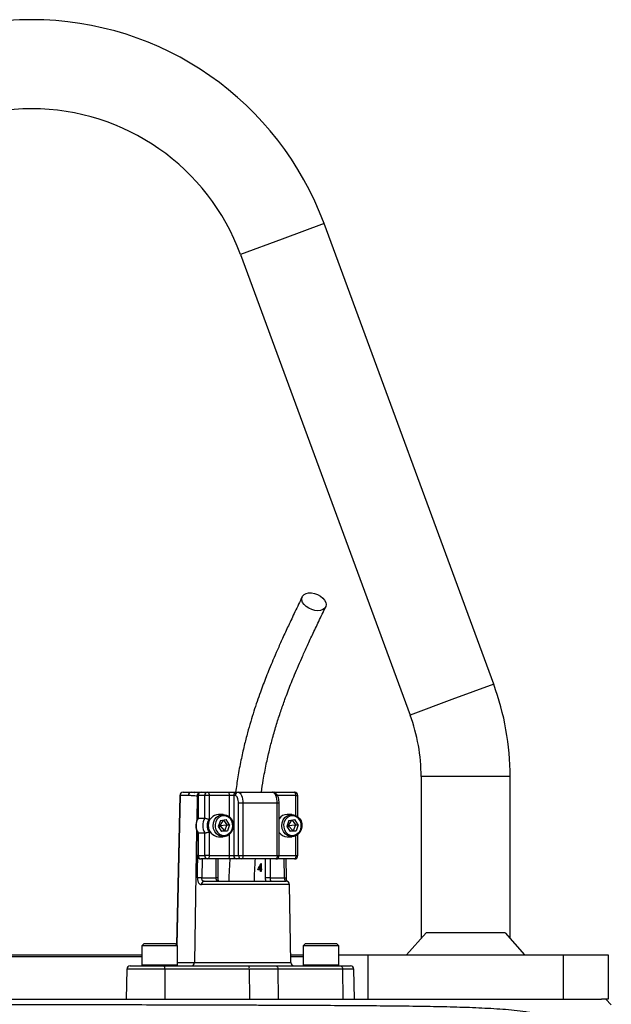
# Model space of a CAD drawing. Header units: millimetres. Extents: x 1566 to 6379, y 1263 to 6912.
# Tile 18 of 18: x 2749 to 3280, y 6027 to 6912. Entities that reach past the tile are written whole.
import ezdxf

# ---------------------------------------------------------------- set-up
doc = ezdxf.new("R2010")
doc.units = ezdxf.units.MM
doc.header["$LTSCALE"] = 2

msp = doc.modelspace()

# ---------------------------------------------------------------- linework, layer by layer
at = {"color": 8, "linetype": 'Continuous', "lineweight": 25}
for p, q in [((3022.01, 6728.5), (2984.48, 6714.67)), ((2984.48, 6714.67), (2946.95, 6700.84)), ((3174.48, 6314.67), (3136.95, 6300.84)), ((3136.95, 6300.84), (3099.41, 6287.01)), ((3149.28, 6231.7), (3109.28, 6231.7)), ((3189.28, 6231.7), (3149.28, 6231.7)), ((2892.66, 6214.75), (2889.78, 6080.19)), ((2907.97, 6214.23), (2907.62, 6192.06)), ((2908.61, 6214.23), (2907.97, 6214.23)), ((2908.89, 6214.7), (2908.61, 6214.7)), ((2936.92, 6195.73), (2936.92, 6214.7)), ((2996.74, 6214.7), (2980.05, 6214.7)), ((2996.74, 6196.88), (2996.74, 6214.7)), ((2996.74, 6214.7), (2998.47, 6214.7)), ((2981.67, 6207.7), (2979.93, 6207.7)), ((2907.49, 6183.66), (2905.61, 6064.65)), ((2936.92, 6160.7), (2936.92, 6179.67)), ((2996.74, 6160.7), (2996.74, 6178.52)), ((2908.89, 6160.7), (2908.61, 6160.7)), ((2912.44, 6157.7), (2912.17, 6140.7)), ((2924.99, 6140.7), (2924.99, 6157.7)), ((2969.52, 6140.7), (2969.52, 6157.7)), ((2973.63, 6157.7), (2973.63, 6140.7)), ((2979.93, 6160.7), (2981.67, 6160.7)), ((2981.67, 6160.7), (2996.74, 6160.7)), ((2986.46, 6140.7), (2986.19, 6157.7)), ((2996.74, 6160.7), (2998.47, 6160.7)), ((2926.73, 6140.7), (2924.99, 6140.7)), ((2990.98, 6134.75), (2911.76, 6134.75)), ((2858.27, 6062.5), (2859.77, 6062.5)), ((2859.77, 6062.5), (2890.27, 6062.5)), ((2890.27, 6064.65), (2905.61, 6064.65)), ((2905.61, 6064.65), (2992.2, 6064.65)), ((3003.28, 6062.5), (3004.78, 6062.5)), ((3004.78, 6062.5), (3035.28, 6062.5)), ((2878.91, 6058.75), (2844.74, 6058.75)), ((3048.81, 6058.75), (3038.64, 6058.75))]:
    msp.add_line(p, q, dxfattribs=at)
at = {"color": 7, "linetype": 'Continuous', "lineweight": 25}
for p, q in [((3174.48, 6314.67), (3022.01, 6728.5)), ((2946.95, 6700.84), (3099.41, 6287.01)), ((3109.28, 6231.7), (3109.28, 6086.4)), ((3189.28, 6086.4), (3189.28, 6231.7)), ((2892.38, 6214.76), (2889.51, 6080.46)), ((2900.06, 6214.75), (2892.66, 6214.75)), ((2895.38, 6217.7), (2902.78, 6217.7)), ((2902.78, 6217.7), (2911.61, 6217.7)), ((2908.61, 6214.7), (2908.61, 6194.24)), ((2908.89, 6214.7), (2908.89, 6194.33)), ((2914.81, 6214.7), (2908.89, 6214.7)), ((2911.61, 6217.7), (2917.53, 6217.7)), ((2914.81, 6194.33), (2914.81, 6214.7)), ((2918.79, 6214.7), (2914.81, 6214.7)), ((2917.53, 6217.7), (2935.65, 6217.7)), ((2918.79, 6214.7), (2918.79, 6193.36)), ((2936.92, 6214.7), (2918.79, 6214.7)), ((2935.65, 6217.7), (2943.63, 6217.7)), ((2940.91, 6214.7), (2936.92, 6214.7)), ((2942.17, 6214.7), (2940.91, 6214.7)), ((2940.91, 6214.7), (2940.91, 6160.7)), ((2943.63, 6217.7), (2944.89, 6217.7)), ((2944.89, 6217.7), (2975.71, 6217.7)), ((2975.69, 6217.7), (2977.34, 6217.7)), ((2977.34, 6217.7), (2995.47, 6217.7)), ((2998.47, 6195.79), (2998.47, 6214.7)), ((2949.12, 6207.7), (2945.13, 6207.7)), ((2945.13, 6160.7), (2945.13, 6207.7)), ((2949.12, 6207.7), (2949.12, 6160.7)), ((2979.93, 6207.7), (2949.12, 6207.7)), ((2979.93, 6160.7), (2979.93, 6207.7)), ((2981.67, 6160.7), (2981.67, 6207.7)), ((2908.89, 6194.33), (2914.81, 6194.33)), ((2928.84, 6192.28), (2926.83, 6186.95)), ((2931.51, 6197.7), (2927.16, 6197.7)), ((2931.25, 6192.63), (2928.27, 6187.7)), ((2928.84, 6192.28), (2934.03, 6193.03)), ((2931.72, 6192.7), (2934.67, 6188.45)), ((2937.21, 6188.45), (2934.03, 6193.03)), ((2990.47, 6192.28), (2988.46, 6186.95)), ((2993.14, 6197.7), (2988.79, 6197.7)), ((2992.88, 6192.63), (2989.9, 6187.7)), ((2990.47, 6192.28), (2995.66, 6193.03)), ((2993.35, 6192.7), (2996.3, 6188.45)), ((2998.84, 6188.45), (2995.66, 6193.03)), ((2926.83, 6186.95), (2930.02, 6182.37)), ((2927.03, 6187.46), (2928.27, 6187.7)), ((2927.65, 6189.13), (2928.27, 6187.7)), ((2928.27, 6187.7), (2927.92, 6185.38)), ((2928.27, 6187.7), (2934.67, 6188.45)), ((2928.27, 6187.7), (2932.67, 6183.12)), ((2932.67, 6183.12), (2929.79, 6182.7)), ((2935.21, 6183.12), (2930.02, 6182.37)), ((2934.67, 6188.45), (2932.67, 6183.12)), ((2932.67, 6183.12), (2935.21, 6183.12)), ((2934.67, 6188.45), (2937.21, 6188.45)), ((2937.21, 6188.45), (2935.21, 6183.12)), ((2988.46, 6186.95), (2991.65, 6182.37)), ((2988.66, 6187.46), (2989.9, 6187.7)), ((2989.28, 6189.13), (2989.9, 6187.7)), ((2989.9, 6187.7), (2989.55, 6185.38)), ((2989.9, 6187.7), (2996.3, 6188.45)), ((2989.9, 6187.7), (2994.3, 6183.12)), ((2994.3, 6183.12), (2991.41, 6182.7)), ((2996.83, 6183.12), (2991.65, 6182.37)), ((2996.3, 6188.45), (2994.3, 6183.12)), ((2994.3, 6183.12), (2996.83, 6183.12)), ((2996.3, 6188.45), (2998.84, 6188.45)), ((2998.84, 6188.45), (2996.83, 6183.12)), ((2908.61, 6181.16), (2908.61, 6160.7)), ((2908.89, 6181.07), (2914.81, 6181.07)), ((2908.89, 6181.07), (2908.89, 6160.7)), ((2914.81, 6160.7), (2914.81, 6181.07)), ((2918.79, 6182.04), (2918.79, 6160.7)), ((2927.16, 6177.7), (2931.51, 6177.7)), ((2988.79, 6177.7), (2993.14, 6177.7)), ((2998.47, 6160.7), (2998.47, 6179.61)), ((2908.89, 6160.7), (2914.81, 6160.7)), ((2917.53, 6157.7), (2911.61, 6157.7)), ((2918.79, 6160.7), (2914.81, 6160.7)), ((2935.65, 6157.7), (2917.53, 6157.7)), ((2918.79, 6160.7), (2936.92, 6160.7)), ((2926.73, 6140.7), (2926.73, 6157.7)), ((2943.63, 6157.7), (2935.65, 6157.7)), ((2936.92, 6160.7), (2940.91, 6160.7)), ((2940.91, 6160.7), (2945.13, 6160.7)), ((2947.85, 6157.7), (2943.63, 6157.7)), ((2945.13, 6160.7), (2949.12, 6160.7)), ((2978.67, 6157.7), (2947.85, 6157.7)), ((2949.12, 6160.7), (2979.93, 6160.7)), ((2995.47, 6157.7), (2978.67, 6157.7)), ((2988.19, 6140.75), (2987.92, 6157.7)), ((2965.01, 6148.07), (2962.52, 6148.07)), ((2963.5, 6148.79), (2965.01, 6148.79)), ((2964.4, 6148.07), (2964.61, 6148.79)), ((2965.01, 6148.79), (2965.01, 6151.83)), ((2965.42, 6151.83), (2965.01, 6151.83)), ((2965.42, 6148.79), (2965.01, 6148.79)), ((2965.01, 6146.45), (2965.01, 6148.07)), ((2965.42, 6148.07), (2965.01, 6148.07)), ((2965.34, 6153.63), (2965.42, 6153.63)), ((2965.42, 6153.63), (2965.42, 6148.79)), ((2965.42, 6148.79), (2965.93, 6148.79)), ((2965.42, 6148.07), (2965.42, 6146.45)), ((2965.93, 6148.07), (2965.42, 6148.07)), ((2965.93, 6148.79), (2965.93, 6148.07)), ((2912.17, 6140.7), (2924.99, 6140.7)), ((2965.42, 6146.45), (2965.01, 6146.45)), ((2973.63, 6140.7), (2969.52, 6140.7)), ((2973.63, 6140.7), (2986.46, 6140.7)), ((2914.14, 6137.7), (2987.98, 6137.7)), ((2992.2, 6064.65), (2990.98, 6134.75)), ((3096.23, 6071.7), (3113.8, 6091.5)), ((3184.76, 6091.5), (3113.8, 6091.5)), ((3184.76, 6091.5), (3202.32, 6071.7)), ((2860.27, 6081.7), (2858.27, 6079.7)), ((2858.27, 6079.7), (2858.27, 6062.5)), ((2859.77, 6079.7), (2858.27, 6079.7)), ((2890.27, 6079.7), (2859.77, 6079.7)), ((2860.27, 6081.7), (2861.58, 6081.7)), ((2861.58, 6081.7), (2888.27, 6081.7)), ((2890.27, 6079.7), (2888.27, 6081.7)), ((2890.27, 6062.5), (2890.27, 6079.7)), ((3005.28, 6081.7), (3003.28, 6079.7)), ((3003.28, 6079.7), (3003.28, 6062.5)), ((3004.78, 6079.7), (3003.28, 6079.7)), ((3035.28, 6079.7), (3004.78, 6079.7)), ((3005.28, 6081.7), (3006.59, 6081.7)), ((3006.59, 6081.7), (3033.28, 6081.7)), ((3035.28, 6079.7), (3033.28, 6081.7)), ((3035.28, 6062.5), (3035.28, 6079.7)), ((2669.34, 6071.7), (2759.28, 6071.7)), ((2759.28, 6069.7), (2669.34, 6069.7)), ((2759.28, 6071.7), (2858.27, 6071.7)), ((2858.27, 6069.7), (2759.28, 6069.7)), ((2992.08, 6071.7), (3003.28, 6071.7)), ((3003.28, 6069.7), (2992.11, 6069.7)), ((3035.28, 6071.7), (3061.28, 6071.7)), ((3061.28, 6071.7), (3061.28, 6031.7)), ((3061.28, 6071.7), (3237.28, 6071.7)), ((3237.28, 6031.7), (3237.28, 6071.7)), ((3237.28, 6071.7), (3277.28, 6071.7)), ((3277.28, 6071.7), (3277.28, 6031.7)), ((2847.74, 6061.7), (2878.44, 6061.7)), ((2878.44, 6061.7), (2954.4, 6061.7)), ((2954.4, 6061.7), (2978.59, 6061.7)), ((2978.59, 6061.7), (3036.67, 6061.7)), ((3036.67, 6061.7), (3045.81, 6061.7)), ((2844.74, 6058.75), (2844.27, 6031.7)), ((2878.91, 6058.75), (2878.98, 6031.7)), ((2954.87, 6058.75), (2878.91, 6058.75)), ((2954.87, 6058.75), (2954.95, 6031.7)), ((2980.56, 6058.75), (2954.87, 6058.75)), ((2980.56, 6058.75), (2980.87, 6031.7)), ((3038.64, 6058.75), (2980.56, 6058.75)), ((3038.64, 6058.75), (3038.95, 6031.7)), ((3049.28, 6031.7), (3048.81, 6058.75)), ((2322.77, 6031.7), (3271.4, 6031.7)), ((3277.28, 6031.7), (3271.4, 6031.7)), ((3280.2, 6026.78), (3275.27, 6031.7))]:
    msp.add_line(p, q, dxfattribs=at)
at = {"color": 7, "linetype": 'Continuous', "lineweight": 25, "flags": 128}
for points in [[(3016.46, 6380.72), (3013.75, 6380.97), (3011, 6381.71), (3008.37, 6382.89), (3006.04, 6384.44), (3004.13, 6386.25), (3002.78, 6388.22), (3002.07, 6390.23), (3002.05, 6392.13), (3002.71, 6393.83), (3004.02, 6395.2), (3005.88, 6396.17), (3008.2, 6396.67), (3010.81, 6396.67), (3013.56, 6396.17), (3016.27, 6395.2), (3018.77, 6393.83), (3020.91, 6392.13), (3022.55, 6390.23), (3023.59, 6388.22), (3023.96, 6386.25), (3023.64, 6384.44), (3022.64, 6382.89), (3021.04, 6381.71), (3018.94, 6380.97), (3016.46, 6380.72)], [(2917.53, 6217.7), (2917.77, 6217.64), (2918.01, 6217.47), (2918.23, 6217.19), (2918.42, 6216.82), (2918.58, 6216.37), (2918.7, 6215.85), (2918.77, 6215.28), (2918.79, 6214.7)], [(2935.65, 6217.7), (2935.9, 6217.64), (2936.14, 6217.47), (2936.36, 6217.19), (2936.55, 6216.82), (2936.71, 6216.37), (2936.82, 6215.85), (2936.9, 6215.28), (2936.92, 6214.7)], [(2945.13, 6207.7), (2945.08, 6209.06), (2944.91, 6210.38), (2944.63, 6211.59), (2944.27, 6212.65), (2943.82, 6213.52), (2943.31, 6214.17), (2942.75, 6214.56), (2942.17, 6214.7)], [(2944.89, 6217.7), (2945.72, 6217.51), (2946.51, 6216.94), (2947.24, 6216.01), (2947.88, 6214.77), (2948.41, 6213.25), (2948.8, 6211.53), (2949.04, 6209.65), (2949.12, 6207.7)], [(2979.93, 6207.7), (2979.85, 6209.65), (2979.61, 6211.53), (2979.22, 6213.25), (2978.7, 6214.77), (2978.06, 6216.01), (2977.33, 6216.94), (2976.53, 6217.51), (2975.71, 6217.7)], [(2996.74, 6214.7), (2996.71, 6215.28), (2996.64, 6215.85), (2996.52, 6216.37), (2996.36, 6216.82), (2996.17, 6217.19), (2995.95, 6217.47), (2995.72, 6217.64), (2995.47, 6217.7)], [(2939.89, 6183.87), (2938.64, 6181.52), (2936.86, 6179.63), (2934.69, 6178.33), (2932.28, 6177.74), (2929.82, 6177.88), (2927.48, 6178.74), (2925.44, 6180.28), (2923.85, 6182.36), (2922.83, 6184.84), (2922.45, 6187.53), (2922.75, 6190.24), (2923.69, 6192.75), (2925.22, 6194.89), (2927.21, 6196.5), (2929.52, 6197.45), (2931.98, 6197.69), (2934.41, 6197.18), (2936.62, 6195.96), (2938.45, 6194.14), (2939.77, 6191.84), (2940.47, 6189.23), (2940.51, 6186.5), (2939.89, 6183.87)], [(2939.39, 6184.33), (2939.95, 6186.75), (2939.87, 6189.26), (2939.16, 6191.64), (2937.86, 6193.69), (2936.09, 6195.27), (2934, 6196.22), (2931.74, 6196.49), (2929.51, 6196.05), (2927.48, 6194.93), (2925.81, 6193.22), (2924.65, 6191.07), (2924.09, 6188.64), (2924.17, 6186.14), (2924.89, 6183.76), (2926.18, 6181.71), (2927.95, 6180.13), (2930.05, 6179.17), (2932.3, 6178.9), (2934.54, 6179.35), (2936.57, 6180.47), (2938.23, 6182.17), (2939.39, 6184.33)], [(3001.52, 6183.87), (3000.27, 6181.52), (2998.49, 6179.63), (2996.32, 6178.33), (2993.91, 6177.74), (2991.45, 6177.88), (2989.11, 6178.74), (2987.07, 6180.28), (2985.48, 6182.36), (2984.46, 6184.84), (2984.08, 6187.53), (2984.38, 6190.24), (2985.32, 6192.75), (2986.85, 6194.89), (2988.84, 6196.5), (2991.15, 6197.45), (2993.61, 6197.69), (2996.04, 6197.18), (2998.25, 6195.96), (3000.08, 6194.14), (3001.4, 6191.84), (3002.1, 6189.23), (3002.14, 6186.5), (3001.52, 6183.87)], [(3001.02, 6184.33), (3001.58, 6186.75), (3001.5, 6189.26), (3000.78, 6191.64), (2999.49, 6193.69), (2997.72, 6195.27), (2995.63, 6196.22), (2993.37, 6196.49), (2991.14, 6196.05), (2989.1, 6194.93), (2987.44, 6193.22), (2986.28, 6191.07), (2985.72, 6188.64), (2985.8, 6186.14), (2986.52, 6183.76), (2987.81, 6181.71), (2989.58, 6180.13), (2991.68, 6179.17), (2993.93, 6178.9), (2996.17, 6179.35), (2998.2, 6180.47), (2999.86, 6182.17), (3001.02, 6184.33)], [(2918.79, 6160.7), (2918.77, 6160.11), (2918.7, 6159.55), (2918.58, 6159.03), (2918.42, 6158.58), (2918.23, 6158.2), (2918.01, 6157.93), (2917.77, 6157.76), (2917.53, 6157.7)], [(2936.92, 6160.7), (2936.9, 6160.11), (2936.82, 6159.55), (2936.71, 6159.03), (2936.55, 6158.58), (2936.36, 6158.2), (2936.14, 6157.93), (2935.9, 6157.76), (2935.65, 6157.7)], [(2949.12, 6160.7), (2949.1, 6160.11), (2949.02, 6159.55), (2948.91, 6159.03), (2948.75, 6158.58), (2948.56, 6158.2), (2948.34, 6157.93), (2948.1, 6157.76), (2947.85, 6157.7)], [(2979.93, 6160.7), (2979.91, 6160.11), (2979.84, 6159.55), (2979.72, 6159.03), (2979.56, 6158.58), (2979.37, 6158.2), (2979.15, 6157.93), (2978.91, 6157.76), (2978.67, 6157.7)], [(2996.74, 6160.7), (2996.71, 6160.11), (2996.64, 6159.55), (2996.52, 6159.03), (2996.36, 6158.58), (2996.17, 6158.2), (2995.95, 6157.93), (2995.72, 6157.76), (2995.47, 6157.7)], [(2978.59, 6061.7), (2978.97, 6061.64), (2979.33, 6061.48), (2979.67, 6061.2), (2979.97, 6060.84), (2980.21, 6060.39), (2980.4, 6059.88), (2980.51, 6059.33), (2980.56, 6058.75)], [(3036.67, 6061.7), (3037.05, 6061.64), (3037.42, 6061.48), (3037.75, 6061.2), (3038.05, 6060.84), (3038.3, 6060.39), (3038.48, 6059.88), (3038.6, 6059.33), (3038.64, 6058.75)]]:
    msp.add_lwpolyline(points, dxfattribs=at)
at = {"color": 8, "linetype": 'Continuous', "lineweight": 25, "flags": 128}
msp.add_lwpolyline([(2908.28, 6140.75), (2908.37, 6146.75), (2908.61, 6161.51)], dxfattribs=at)
at = {"color": 7, "linetype": 'Continuous', "lineweight": 25}
for centre, radius, start, end in [((2759.28, 6631.7), 280, 20.22526, 159.77474), ((2759.28, 6631.7), 200, 20.22526, 159.77474), ((2949.28, 6231.7), 240, 0, 20.22526), ((2949.28, 6231.7), 160, 0, 20.22526), ((2895.38, 6214.7), 3, 90, 178.77507), ((2895.52, 6214.84), 2.86, 92.88871, 181.74273), ((2902.92, 6214.84), 2.86, 92.88871, 181.74273), ((2911.61, 6214.7), 3, 90, 180), ((2911.76, 6214.83), 2.87, 92.95214, 182.67534), ((2917.67, 6214.83), 2.87, 92.95214, 182.67534), ((2943.77, 6214.83), 2.87, 92.95214, 182.67534), ((2945.04, 6214.83), 2.87, 92.95214, 182.67534), ((2995.47, 6214.7), 3, 0, 90), ((2920.09, 6187.7), 13.01, 149.35759, 210.64241), ((2926, 6187.7), 13.01, 149.35759, 210.64241), ((2926.68, 6187.7), 9.71, 144.35015, 215.64985), ((2927.94, 6187.7), 10.03, 94.44131, 265.55869), ((2988.93, 6188.88), 8.82, 90.92235, 145.46399), ((2988.92, 6186.5), 8.8, 214.46509, 269.14856), ((2911.61, 6160.7), 3, 180, 270), ((2911.76, 6160.57), 2.87, 177.32466, 267.04786), ((2917.67, 6160.57), 2.87, 177.32466, 267.04786), ((2943.77, 6160.57), 2.87, 177.32466, 267.04786), ((2948, 6160.57), 2.87, 177.32466, 267.04786), ((2978.67, 6160.7), 3, 270, 0), ((2995.47, 6160.7), 3, 270, 0), ((2906.31, 5850.12), 290.63, 88.84506, 89.61134), ((2914.49, 6134.99), 2.73, 97.24729, 185.01145), ((2987.98, 6134.7), 3, 1, 90), ((2847.74, 6058.7), 3, 90, 179), ((2859.07, 6062.5), 0.8, 180, 270), ((2873.89, 6059.46), 5.07, 351.9567, 26.20767), ((2889.47, 6062.5), 0.8, 270, 360), ((2902.75, 6064.56), 2.86, 272.88871, 1.74273), ((2949.85, 6059.46), 5.07, 351.9567, 26.20767), ((2995.2, 6064.7), 3, 181, 270), ((3004.08, 6062.5), 0.8, 180, 270), ((3034.48, 6062.5), 0.8, 270, 360), ((3045.81, 6058.7), 3, 1, 90)]:
    msp.add_arc(centre, radius, start, end, dxfattribs=at)
at = {"color": 8, "linetype": 'Continuous', "lineweight": 25}
for centre, radius, start, end in [((2892.71, 6219.25), 4.5, 265.8098, 269.3878), ((2910.97, 6214.26), 2.99, 117.38485, 180.62466), ((2977.1, 6216.57), 1.16, 14.85155, 77.93265), ((2986.43, 6173.48), 32.79, 270.052, 273.07957)]:
    msp.add_arc(centre, radius, start, end, dxfattribs=at)
at = {"color": 7, "linetype": 'Continuous', "lineweight": 25}
for centre, major_axis, ratio, start_param, end_param in [((2946.78, 6162.28), (15.01, 33.95), 0.551639, 4.532611, 4.701369), ((2946.78, 6161.21), (15, 33.98), 0.551424, 4.587895, 4.679441)]:
    msp.add_ellipse(centre, major_axis=major_axis, ratio=ratio, start_param=start_param, end_param=end_param, dxfattribs=at)
for points, knots in [([(3002.43, 6393.33), (3000.25, 6388.8), (2996.09, 6380.15), (2990.17, 6367.67), (2984.9, 6356.27), (2980.28, 6345.95), (2976.3, 6336.77), (2972.96, 6328.74), (2970.06, 6321.54), (2967.39, 6314.64), (2964.65, 6307.24), (2961.82, 6299.17), (2958.9, 6290.36), (2956.03, 6281.02), (2953.13, 6270.78), (2950.17, 6259.24), (2947.21, 6246.01), (2944.55, 6232.06), (2943.19, 6222.29), (2942.55, 6217.71)], [0, 0, 0, 0, 0.090226, 0.172297, 0.24625, 0.312101, 0.369843, 0.418614, 0.459916, 0.500053, 0.541062, 0.588734, 0.637577, 0.687635, 0.740223, 0.799189, 0.864687, 0.936625, 1, 1, 1, 1]), ([(2965.77, 6217.69), (2966.29, 6221.31), (2967.51, 6229.91), (2969.95, 6242.47), (2972.8, 6255.06), (2975.91, 6267.05), (2979.3, 6278.69), (2983.03, 6290.23), (2986.42, 6299.85), (2989.41, 6307.86), (2992.04, 6314.61), (2994.92, 6321.72), (2998.25, 6329.66), (3002.16, 6338.63), (3006.65, 6348.6), (3011.73, 6359.54), (3017.41, 6371.49), (3021.41, 6379.78), (3023.5, 6384.12)], [0, 0, 0, 0, 0.052448, 0.124416, 0.189845, 0.248725, 0.318227, 0.384509, 0.448778, 0.490857, 0.532045, 0.575336, 0.626665, 0.686207, 0.7527, 0.827163, 0.909604, 1, 1, 1, 1]), ([(2907.97, 6214.23), (2907.31, 6214.23), (2906.65, 6214.25), (2905.33, 6214.34), (2904.67, 6214.4), (2902.7, 6214.6), (2901.38, 6214.75), (2900.06, 6214.75)], [0, 0, 0, 0, 0.25, 0.25, 0.5, 0.5, 1, 1, 1, 1]), ([(2902.78, 6217.7), (2903.75, 6217.65), (2904.88, 6217.6), (2905.91, 6217.51), (2906.05, 6217.5)], [0, 0, 0, 0, 0.865545, 1, 1, 1, 1]), ([(2910.09, 6217.23), (2909.36, 6217.28), (2908.1, 6217.38), (2906.57, 6217.55), (2905.93, 6217.62)], [0, 0, 0, 0, 0.579011, 1, 1, 1, 1]), ([(2981.67, 6207.7), (2981.66, 6208.13), (2981.63, 6209.38), (2981.35, 6211.42), (2980.71, 6213.66), (2979.77, 6215.46), (2978.54, 6216.76), (2977.17, 6217.56), (2976.17, 6217.65), (2975.71, 6217.7)], [0, 0, 0, 0, 0.088651, 0.257335, 0.430857, 0.616232, 0.757672, 0.88692, 1, 1, 1, 1]), ([(2908.64, 6194.26), (2908.55, 6194.13), (2907.96, 6193.25), (2907.25, 6191.37), (2906.73, 6188.66), (2906.83, 6185.87), (2907.45, 6183.29), (2908.27, 6181.81), (2908.64, 6181.14)], [0, 0, 0, 0, 0.0353333, 0.2328996, 0.4314871, 0.6310888, 0.8313904, 1, 1, 1, 1]), ([(2908.89, 6194.33), (2908.76, 6194.33), (2908.61, 6194.33), (2908.63, 6194.27), (2908.63, 6194.26)], [0, 0, 0, 0, 0.874771, 1, 1, 1, 1]), ([(2914.81, 6194.33), (2914.89, 6194.33), (2915, 6194.33), (2915.23, 6194.3), (2915.37, 6194.28), (2915.82, 6194.21), (2916.17, 6194.14), (2916.91, 6193.96), (2917.3, 6193.86), (2918.07, 6193.62), (2918.45, 6193.49), (2918.79, 6193.36)], [0, 0, 0, 0, 0.125, 0.125, 0.25, 0.25, 0.5, 0.5, 0.75, 0.75, 1, 1, 1, 1]), ([(2908.89, 6181.07), (2908.76, 6181.07), (2908.61, 6181.07), (2908.63, 6181.13), (2908.63, 6181.13)], [0, 0, 0, 0, 0.873602, 1, 1, 1, 1]), ([(2914.81, 6181.07), (2914.89, 6181.07), (2915, 6181.07), (2915.23, 6181.1), (2915.37, 6181.11), (2915.82, 6181.19), (2916.17, 6181.26), (2916.91, 6181.43), (2917.3, 6181.54), (2918.07, 6181.78), (2918.45, 6181.91), (2918.79, 6182.04)], [0, 0, 0, 0, 0.125, 0.125, 0.25, 0.25, 0.5, 0.5, 0.75, 0.75, 1, 1, 1, 1]), ([(2937.32, 6157.88), (2937.06, 6153.08), (2936.68, 6146.36), (2936.44, 6139.62), (2936.37, 6137.7)], [0, 0, 0, 0, 0.71512, 1, 1, 1, 1]), ([(2959.38, 6137.7), (2959.45, 6139.54), (2959.69, 6146.23), (2960.06, 6152.88), (2960.33, 6157.7)], [0, 0, 0, 0, 0.275869, 1, 1, 1, 1]), ([(2908.28, 6140.75), (2908.27, 6140.34), (2908.29, 6139.93), (2908.36, 6139.12), (2908.42, 6138.74), (2908.58, 6138), (2908.69, 6137.64), (2908.93, 6136.99), (2909.07, 6136.69), (2909.38, 6136.14), (2909.56, 6135.9), (2909.93, 6135.49), (2910.14, 6135.31), (2910.57, 6135.03), (2910.8, 6134.93), (2911.27, 6134.79), (2911.51, 6134.75), (2911.76, 6134.75)], [0, 0, 0, 0, 0.125, 0.125, 0.25, 0.25, 0.375, 0.375, 0.5, 0.5, 0.625, 0.625, 0.75, 0.75, 0.875, 0.875, 1, 1, 1, 1]), ([(2914.14, 6137.7), (2913.83, 6137.7), (2913.55, 6137.77), (2913.16, 6137.98), (2913.05, 6138.07), (2912.83, 6138.28), (2912.73, 6138.4), (2912.47, 6138.82), (2912.34, 6139.16), (2912.19, 6139.89), (2912.15, 6140.29), (2912.17, 6140.7)], [0, 0, 0, 0, 0.25, 0.25, 0.375, 0.375, 0.5, 0.5, 0.75, 0.75, 1, 1, 1, 1]), ([(2927.51, 6137.7), (2927.15, 6137.7), (2926.8, 6137.76), (2926.32, 6137.95), (2926.18, 6138.04), (2925.9, 6138.24), (2925.78, 6138.36), (2925.55, 6138.63), (2925.45, 6138.78), (2925.28, 6139.11), (2925.21, 6139.3), (2925.05, 6139.86), (2924.99, 6140.28), (2924.99, 6140.7)], [0, 0, 0, 0, 0.25, 0.25, 0.375, 0.375, 0.5, 0.5, 0.625, 0.625, 0.75, 0.75, 1, 1, 1, 1]), ([(2927.51, 6137.7), (2927.51, 6137.7), (2927.5, 6137.7), (2927.5, 6137.68), (2927.23, 6138.03), (2926.97, 6138.68), (2926.77, 6139.6), (2926.74, 6140.33), (2926.73, 6140.7)], [0, 0, 0, 0, 0.207092, 0.403172, 0.541874, 0.68089, 0.832751, 1, 1, 1, 1]), ([(2973.63, 6140.7), (2973.63, 6140.49), (2973.64, 6140.28), (2973.65, 6139.88), (2973.67, 6139.68), (2973.7, 6139.3), (2973.72, 6139.12), (2973.75, 6138.78), (2973.77, 6138.63), (2973.8, 6138.22), (2973.81, 6138.02), (2973.77, 6137.76), (2973.73, 6137.7), (2973.65, 6137.7)], [0, 0, 0, 0, 0.125, 0.125, 0.25, 0.25, 0.375, 0.375, 0.5, 0.5, 0.75, 0.75, 1, 1, 1, 1]), ([(2986.46, 6140.7), (2986.47, 6140.5), (2986.48, 6140.3), (2986.51, 6139.9), (2986.54, 6139.71), (2986.59, 6139.34), (2986.62, 6139.17), (2986.69, 6138.84), (2986.72, 6138.68), (2986.82, 6138.27), (2986.89, 6138.05), (2986.98, 6137.77), (2987.01, 6137.7), (2987.02, 6137.7)], [0, 0, 0, 0, 0.125, 0.125, 0.25, 0.25, 0.375, 0.375, 0.5, 0.5, 0.75, 0.75, 1, 1, 1, 1]), ([(2988.65, 6137.59), (2988.59, 6137.79), (2988.44, 6138.29), (2988.25, 6139.41), (2988.22, 6140.32), (2988.2, 6140.75)], [0, 0, 0, 0, 0.254136, 0.644592, 1, 1, 1, 1]), ([(2319.45, 6027.61), (2325.97, 6027.6), (2332.76, 6027.6), (2346.81, 6027.58), (2354.08, 6027.58), (2376.63, 6027.55), (2392.63, 6027.53), (2418.1, 6027.5), (2426.84, 6027.49), (2438.07, 6027.48), (2440.33, 6027.48), (2444.88, 6027.47), (2447.18, 6027.47), (2454.08, 6027.46), (2458.73, 6027.45), (2482.14, 6027.43), (2501.47, 6027.4), (2541.3, 6027.35), (2561.81, 6027.32), (2588.2, 6027.29), (2593.51, 6027.28), (2604.22, 6027.27), (2609.62, 6027.26), (2625.82, 6027.23), (2636.66, 6027.22), (2669.29, 6027.17), (2691.19, 6027.14), (2735.29, 6027.06), (2757.48, 6027.02), (2782.62, 6026.98), (2785.41, 6026.97), (2790.99, 6026.96), (2793.78, 6026.95), (2802.12, 6026.94), (2807.66, 6026.93), (2824.22, 6026.89), (2835.18, 6026.87), (2867.82, 6026.8), (2889.27, 6026.75), (2920.97, 6026.65), (2931.46, 6026.62), (2947.07, 6026.57), (2952.26, 6026.55), (2962.58, 6026.52), (2967.7, 6026.5), (2993.05, 6026.41), (3012.58, 6026.32), (3050.19, 6026.1), (3068.28, 6025.96), (3089.98, 6025.73), (3094.28, 6025.68), (3102.78, 6025.57), (3106.99, 6025.51), (3119.46, 6025.31), (3127.53, 6025.16), (3139.31, 6024.86), (3143.18, 6024.75), (3150.82, 6024.51), (3154.59, 6024.37), (3165.74, 6023.89), (3172.96, 6023.52), (3183.52, 6022.78), (3186.99, 6022.5), (3193.88, 6021.84), (3197.29, 6021.46), (3202.41, 6020.76), (3204.11, 6020.51), (3207.54, 6019.94), (3209.25, 6019.62), (3212.72, 6018.89), (3214.47, 6018.48), (3218.03, 6017.51), (3219.84, 6016.96), (3221.73, 6016.28)], [0, 0, 0, 0, 0.03125, 0.03125, 0.0625, 0.0625, 0.125, 0.125, 0.15625, 0.15625, 0.164062, 0.164062, 0.171875, 0.171875, 0.1875, 0.1875, 0.25, 0.25, 0.3125, 0.3125, 0.328125, 0.328125, 0.34375, 0.34375, 0.375, 0.375, 0.4375, 0.4375, 0.5, 0.5, 0.507812, 0.507812, 0.515625, 0.515625, 0.53125, 0.53125, 0.5625, 0.5625, 0.625, 0.625, 0.65625, 0.65625, 0.671875, 0.671875, 0.6875, 0.6875, 0.75, 0.75, 0.8125, 0.8125, 0.828125, 0.828125, 0.84375, 0.84375, 0.875, 0.875, 0.890625, 0.890625, 0.90625, 0.90625, 0.9375, 0.9375, 0.953125, 0.953125, 0.96875, 0.96875, 0.976563, 0.976563, 0.984375, 0.984375, 0.992188, 0.992188, 1, 1, 1, 1])]:
    msp.add_open_spline(points, degree=3, knots=knots, dxfattribs=at)
at = {"color": 8, "linetype": 'Continuous', "lineweight": 25}
msp.add_open_spline([(2969.76, 6137.7), (2969.71, 6138.04), (2969.56, 6138.96), (2969.53, 6140.02), (2969.52, 6140.7)], degree=3, knots=[0, 0, 0, 0, 0.3652462, 1, 1, 1, 1], dxfattribs=at)

doc.saveas('drawing.dxf')
